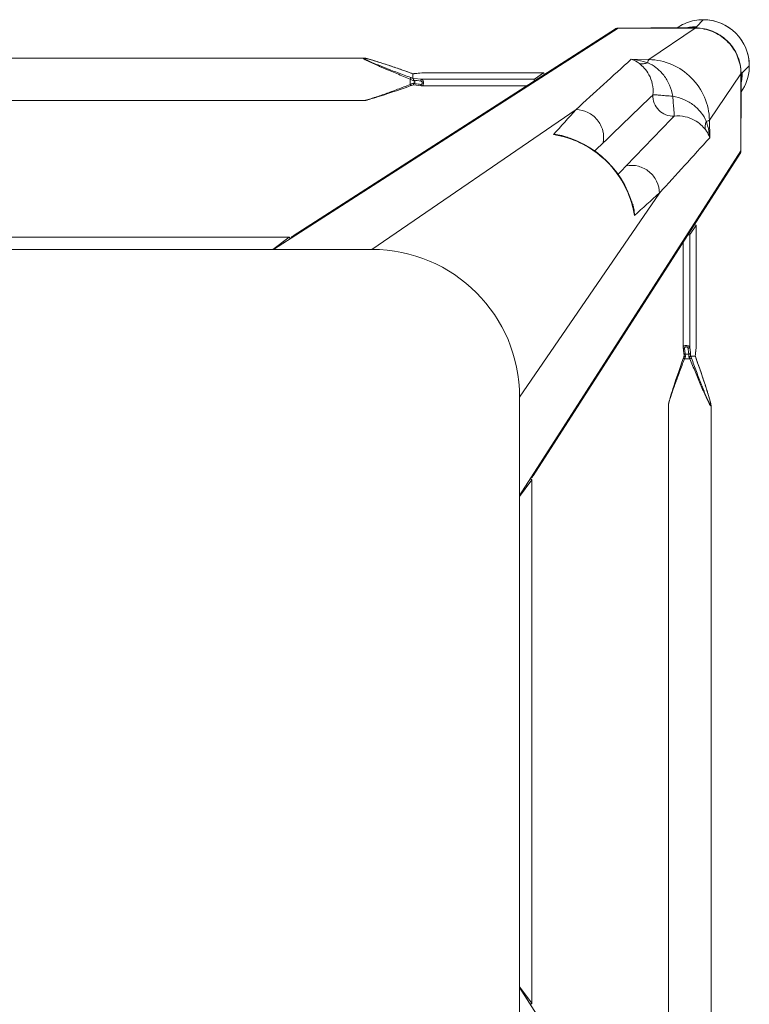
# Model space of a CAD drawing. Header units: metres. Extents: x 362935 to 596424, y 80601 to 172483.
# Tile 15 of 174: x 392908 to 393131, y 94415 to 94715. Entities that reach past the tile are written whole.
import ezdxf

# ---------------------------------------------------------------- set-up
doc = ezdxf.new("R2010")
doc.units = ezdxf.units.M
doc.layers.get('0').update_dxf_attribs({"color": 8, "lineweight": 5})
doc.layers.add('FURNITURE', color=8, linetype='Continuous', lineweight=5)

# ---------------------------------------------------------------- blocks, each defined once
blk = doc.blocks.new('SV2W-A')
at = {"linetype": 'Continuous', "lineweight": 0}
for p, q in [((-352.63, 97.89), (-350.5, 95.76)), ((-350.3, 95.58), (-350.5, 95.78)), ((-336.69, 95.42), (-350.14, 95.42)), ((-336.06, 85.77), (-350.1, 95.39)), ((-350.1, 95.39), (-336.63, 95.39)), ((-336.63, 95.39), (-326.63, 95.39)), ((-326.63, 95.39), (-221.63, 27.91)), ((-227.59, 32.03), (-325.82, 95.16)), ((33.37, 95.39), (-71.63, 27.91)), ((-330.64, 85.85), (-336.06, 85.77)), ((-256.46, 84.1), (-257.73, 83.68)), ((-255.43, 84.44), (-256.46, 84.1)), ((-254.45, 84.76), (-255.43, 84.44)), ((-253.67, 85.01), (-254.45, 84.76)), ((-253.07, 85.2), (-253.67, 85.01)), ((-252.5, 85.38), (-253.07, 85.2)), ((-252.08, 85.5), (-252.5, 85.38)), ((-251.69, 85.62), (-252.08, 85.5)), ((-251.3, 85.73), (-251.69, 85.62)), ((-251.06, 85.8), (-251.3, 85.73)), ((-250.82, 85.87), (-251.06, 85.8)), ((-250.6, 85.93), (-250.82, 85.87)), ((-44.21, 86.25), (-249.04, 86.25)), ((-249.04, 86.25), (-249.04, 86.25)), ((-366.61, 83.91), (-364.48, 81.78)), ((-364.14, 81.42), (-364.5, 81.78)), ((-364.18, 81.16), (-364.18, 81.38)), ((-364.11, 81.38), (-364.11, 57.91)), ((-354.49, 67.34), (-364.11, 81.38)), ((-303.96, 81.74), (-303.98, 81.74)), ((-266.91, 81.74), (-303.98, 81.74)), ((-303.96, 81.74), (-301.17, 79.75)), ((-266.79, 81.74), (-303.96, 81.74)), ((-266.86, 81.74), (-266.91, 81.74)), ((-266.79, 81.74), (-266.86, 81.74)), ((-266.85, 81.74), (-266.65, 81.71)), ((-265.69, 81.61), (-266.79, 81.74)), ((-266.65, 81.71), (-266.06, 81.64)), ((-266.06, 81.64), (-265.66, 81.6)), ((-265.17, 81.55), (-265.69, 81.61)), ((-265.66, 81.6), (-265.07, 81.53)), ((-265.01, 81.53), (-265.17, 81.55)), ((-265.01, 81.53), (-265.07, 81.53)), ((-264.27, 81.47), (-264.5, 81.48)), ((-264.1, 81.46), (-264.27, 81.47)), ((-264.13, 81.45), (-264.13, 80.04)), ((-264.12, 81.46), (-264.12, 81.46)), ((-262.06, 82.18), (-263.57, 81.65)), ((-263.47, 81.68), (-263.47, 81.68)), ((-260.52, 82.72), (-262.06, 82.18)), ((-259.08, 83.22), (-260.52, 82.72)), ((-257.73, 83.68), (-259.08, 83.22)), ((-364.17, 80.75), (-364.16, 80.54)), ((-364.14, 67.97), (-364.14, 79.58)), ((-301.17, 79.75), (-266.85, 79.75)), ((-265.07, 79.96), (-266.85, 79.75)), ((-266.5, 78.2), (-265.6, 78.3)), ((-265.6, 78.3), (-265.05, 78.37)), ((-265.05, 78.37), (-264.71, 78.41)), ((-264.71, 78.41), (-264.71, 79.45)), ((-264.12, 78.04), (-263.95, 77.99)), ((-263.3, 79.83), (-263.3, 78.17)), ((-298.74, 77.76), (-266.91, 77.76)), ((-266.79, 77.77), (-265.97, 77.86)), ((-265.97, 77.86), (-265.01, 77.98)), ((-263.57, 77.86), (-262.29, 77.4)), ((-262.29, 77.4), (-260.95, 76.94)), ((-260.95, 76.94), (-259.69, 76.5)), ((-259.69, 76.5), (-258.3, 76.02)), ((-258.3, 76.02), (-256.99, 75.58)), ((-256.99, 75.58), (-255.94, 75.23)), ((-255.94, 75.23), (-254.93, 74.9)), ((-254.93, 74.9), (-254.14, 74.64)), ((-254.14, 74.64), (-253.37, 74.4)), ((-253.37, 74.4), (-252.78, 74.21)), ((-252.78, 74.21), (-252.22, 74.04)), ((-252.22, 74.04), (-251.82, 73.92)), ((-251.82, 73.92), (-251.43, 73.81)), ((-251.43, 73.81), (-251.18, 73.73)), ((-251.18, 73.73), (-250.94, 73.67)), ((-250.94, 73.67), (-250.71, 73.6)), ((-250.71, 73.6), (-250.49, 73.54)), ((-250.49, 73.54), (-250.27, 73.49)), ((-249.04, 73.25), (-249.04, 73.25)), ((-44.21, 73.25), (-249.04, 73.25)), ((-251.63, 27.91), (-313.82, 70.53)), ((-354.49, 67.34), (-354.57, 61.92)), ((-309.26, 62.55), (-310.01, 62.37)), ((-309.26, 62.55), (-309.26, 62.55)), ((-364.11, 57.91), (-296.63, -47.09)), ((-363.88, 57.1), (-300.75, -41.13)), ((-296.63, -17.09), (-339.25, 45.1)), ((-331.12, 41.17), (-331.27, 40.54)), ((-331.27, 40.54), (-331.27, 40.54)), ((-350.46, 35.26), (-350.46, -1.81)), ((-350.46, 35.26), (-350.45, 35.24)), ((-350.45, -1.93), (-350.45, 35.24)), ((-350.45, 35.24), (-348.47, 32.45)), ((-348.47, -1.87), (-348.47, 32.45)), ((-346.48, -1.81), (-346.48, 30.02)), ((-226.39, 31.64), (-226.42, 31.65)), ((-66.86, 31.65), (-226.39, 31.65)), ((-226.39, 31.64), (-221.36, 27.91)), ((-66.86, 31.64), (-226.39, 31.64)), ((-66.86, 31.64), (-71.89, 27.91)), ((-66.84, 31.65), (-66.86, 31.64)), ((-41.63, 27.91), (-251.63, 27.91)), ((-350.46, -1.81), (-350.46, -1.87)), ((-350.46, -1.87), (-350.45, -1.93)), ((-350.45, -1.93), (-350.45, -1.87)), ((-350.45, -1.93), (-350.39, -2.5)), ((-350.36, -2.66), (-350.45, -1.93)), ((-350.39, -2.5), (-350.32, -3.06)), ((-350.32, -3.06), (-350.36, -2.66)), ((-348.77, -4.4), (-348.47, -1.87)), ((-346.8, -4.57), (-346.49, -1.93)), ((-350.38, -5.2), (-350.83, -6.47)), ((-350.4, -5.25), (-350.4, -5.25)), ((-350.32, -3.06), (-350.25, -3.71)), ((-350.27, -3.45), (-350.32, -3.06)), ((-350.25, -3.65), (-350.27, -3.45)), ((-350.25, -3.71), (-350.25, -3.65)), ((-350.25, -3.71), (-350.23, -3.86)), ((-350.18, -4.6), (-350.18, -4.6)), ((-350.17, -4.59), (-348.79, -4.59)), ((-348.79, -4.59), (-348.77, -4.4)), ((-346.89, -5.42), (-348.55, -5.42)), ((-347.78, -4), (-347.51, -4)), ((-347.11, -3.9), (-347.16, -4.31)), ((-346.69, -5.95), (-346.89, -5.42)), ((-346.03, -6.69), (-346.54, -5.25)), ((-351.3, -7.8), (-351.74, -9.06)), ((-350.83, -6.47), (-351.3, -7.8)), ((-345.49, -8.23), (-346.03, -6.69)), ((-345, -9.66), (-345.49, -8.23)), ((-352.65, -11.75), (-353, -12.8)), ((-352.21, -10.44), (-352.65, -11.75)), ((-351.74, -9.06), (-352.21, -10.44)), ((-344.54, -11.01), (-345, -9.66)), ((-344.11, -12.28), (-344.54, -11.01)), ((-353.59, -14.6), (-353.83, -15.36)), ((-353.33, -13.8), (-353.59, -14.6)), ((-353, -12.8), (-353.33, -13.8)), ((-343.77, -13.31), (-344.11, -12.28)), ((-343.46, -14.28), (-343.77, -13.31)), ((-343.21, -15.06), (-343.46, -14.28)), ((-354.56, -17.79), (-354.62, -18.02)), ((-354.49, -17.55), (-354.56, -17.79)), ((-354.42, -17.3), (-354.49, -17.55)), ((-354.31, -16.91), (-354.42, -17.3)), ((-354.18, -16.51), (-354.31, -16.91)), ((-354.01, -15.95), (-354.18, -16.51)), ((-353.83, -15.36), (-354.01, -15.95)), ((-343.02, -15.66), (-343.21, -15.06)), ((-342.84, -16.23), (-343.02, -15.66)), ((-342.72, -16.64), (-342.84, -16.23)), ((-342.6, -17.04), (-342.72, -16.64)), ((-342.49, -17.42), (-342.6, -17.04)), ((-342.42, -17.67), (-342.49, -17.42)), ((-342.35, -17.9), (-342.42, -17.67)), ((-342.29, -18.13), (-342.35, -17.9)), ((-296.63, -17.09), (-296.63, -227.09)), ((-354.97, -19.68), (-354.97, -19.68)), ((-354.97, -19.68), (-354.97, -224.51)), ((-354.68, -18.24), (-354.74, -18.45)), ((-354.62, -18.02), (-354.68, -18.24)), ((-341.97, -19.68), (-341.97, -224.51)), ((-341.97, -19.68), (-341.97, -19.68)), ((-300.37, -42.3), (-300.36, -42.33)), ((-300.37, -42.33), (-300.37, -201.86)), ((-300.36, -42.33), (-300.36, -201.86)), ((-300.36, -42.33), (-296.63, -47.36))]:
    blk.add_line(p, q, dxfattribs=at)
for points in [[(-249.8, 86.13), (-249.89, 86.11), (-249.98, 86.09), (-250.07, 86.07), (-250.17, 86.04), (-250.27, 86.02), (-250.38, 85.99), (-250.6, 85.93)], [(-249.04, 86.25), (-249.08, 86.25), (-249.14, 86.25), (-249.2, 86.24), (-249.26, 86.24), (-249.33, 86.23), (-249.4, 86.21), (-249.47, 86.2), (-249.55, 86.19), (-249.63, 86.17), (-249.71, 86.15), (-249.8, 86.13)], [(-264.5, 81.48), (-264.71, 81.5), (-264.9, 81.52), (-265.01, 81.53)], [(-263.57, 81.65), (-263.76, 81.58), (-263.95, 81.51), (-264.12, 81.46)], [(-265.01, 77.98), (-264.9, 77.99), (-264.71, 78.01), (-264.5, 78.02), (-264.27, 78.03), (-264.1, 78.04)], [(-266.91, 77.76), (-266.86, 77.76), (-266.79, 77.77)], [(-263.95, 77.99), (-263.76, 77.93), (-263.57, 77.86)], [(-250.27, 73.49), (-250.17, 73.46), (-250.07, 73.44), (-249.98, 73.41), (-249.89, 73.39), (-249.8, 73.37), (-249.71, 73.35), (-249.63, 73.33), (-249.55, 73.32), (-249.47, 73.3), (-249.4, 73.29), (-249.33, 73.28), (-249.26, 73.27), (-249.2, 73.26), (-249.14, 73.26), (-249.08, 73.25), (-249.04, 73.25)], [(-310.01, 62.37), (-312.14, 61.73), (-314.22, 60.92), (-316.24, 59.96), (-318.18, 58.84), (-320.04, 57.57), (-321.8, 56.17), (-323.45, 54.63), (-324.98, 52.97), (-326.38, 51.2), (-327.63, 49.34), (-328.74, 47.39), (-329.7, 45.37), (-330.49, 43.29), (-331.12, 41.17)], [(-346.49, -1.93), (-346.48, -1.85), (-346.48, -1.81)], [(-350.25, -4.81), (-350.31, -5), (-350.38, -5.2)], [(-350.18, -4.6), (-350.18, -4.62), (-350.25, -4.81)], [(-350.23, -3.86), (-350.21, -4.05), (-350.2, -4.27)], [(-350.2, -4.27), (-350.19, -4.5), (-350.18, -4.62)], [(-346.71, -4.75), (-346.79, -4.51), (-346.8, -4.49)], [(-346.54, -5.25), (-346.63, -5), (-346.71, -4.75)], [(-354.85, -18.93), (-354.87, -19.01), (-354.89, -19.09), (-354.91, -19.17), (-354.92, -19.25), (-354.93, -19.32), (-354.95, -19.39), (-354.95, -19.46), (-354.96, -19.52), (-354.97, -19.58), (-354.97, -19.64), (-354.97, -19.68)], [(-354.74, -18.45), (-354.76, -18.55), (-354.79, -18.65), (-354.81, -18.75), (-354.83, -18.84), (-354.85, -18.93)], [(-341.97, -19.68), (-341.97, -19.64), (-341.97, -19.58), (-341.98, -19.52), (-341.99, -19.46), (-342, -19.39), (-342.01, -19.32), (-342.02, -19.25), (-342.03, -19.17), (-342.05, -19.09), (-342.07, -19.01), (-342.09, -18.93), (-342.11, -18.84), (-342.13, -18.75), (-342.15, -18.65), (-342.18, -18.55), (-342.2, -18.45), (-342.23, -18.35), (-342.29, -18.13)]]:
    blk.add_lwpolyline(points, dxfattribs=at)
for centre, radius, start, end in [((-352.63, 83.91), 14, 89.9994, 180.0006), ((-352.59, 83.88), 14.05, 92.5915, 135.0299), ((-352.6, 83.99), 13.94, 87.2323, 92.568), ((-352.59, 84.06), 13.87, 55.025, 87.2496), ((-352.6, 83.87), 14.05, 134.9701, 177.4085), ((-350.43, 81.94), 13.83, 89.4023, 90.2846), ((-350.18, 81.4), 14.02, 90.4691, 91.3029), ((-350.43, 81.84), 13.92, 85.4148, 89.399), ((-350.18, 81.41), 14.01, 89.8531, 90.469), ((-350.05, 81.47), 13.92, 90.3862, 91.002), ((-350.05, 81.48), 13.91, 90.2057, 90.3862), ((-350.44, 81.78), 13.98, 77.6002, 85.417), ((-326.57, 93.98), 1.4, 57.3901, 60.7628), ((-352.71, 83.88), 13.94, 177.432, 182.7677), ((-2781.9, -2621.58), 3652.24, 47.4859, 47.84284), ((-352.75, 83.88), 13.9, 182.7783, 204.1428), ((-350.57, 81.71), 13.91, 179.7212, 184.5867), ((-350.12, 81.46), 14.02, 176.524, 178.3651), ((-350.13, 81.46), 14.02, 178.3649, 180.1468), ((-350.18, 81.33), 13.93, 177.9679, 179.7939), ((-350.15, 81.33), 13.96, 176.0899, 177.968), ((-263.44, 98.33), 16.88, 267.0641, 267.6759), ((-271.72, 104.73), 24.49, 288.051, 288.5687), ((-272.26, 106.35), 26.2, 288.5694, 289.6049), ((-352.78, 83.87), 13.87, 204.1743, 214.9746), ((-350.5, 81.72), 13.98, 184.583, 192.3998), ((-388.05, 79.58), 23.91, 0.0085, 0.5994), ((-254.18, 54.96), 26.98, 110.1485, 111.6429), ((-254.07, 61.28), 20.72, 116.4506, 118.295), ((-274.92, 54.24), 26.6, 64.3575, 65.5098), ((-280.49, 42.51), 39.59, 64.2603, 64.433), ((-6667.27, -6508.38), 9132.92, 45.992162, 46.124366), ((961.56, 1219.66), 1716.72, 222.01918, 222.36216), ((6186.04, 6346.88), 9058.45, 223.875091, 224.008381), ((2276.01, 2442.93), 3548.12, 222.14906, 222.5165), ((-1155.52, -802.23), 1199.48, 45.81604, 45.98775), ((-307.31, 53.24), 9.64, 106.6319, 115.2458), ((-302.59, 34.42), 28.83, 102.8187, 103.4009), ((-305.59, 46.65), 16.32, 94.6716, 102.9875), ((-302.65, 34.69), 28.55, 98.6076, 102.8248), ((-362.7, 57.86), 1.4, 209.2372, 212.6099), ((533.7, 886.99), 1199.74, 224.01228, 224.18381), ((-1394.32, -1126.51), 1576.66, 47.62265, 47.99608), ((-321.95, 38.59), 9.64, 154.8369, 163.365), ((-303.4, 33.93), 28.56, 167.3353, 171.3875), ((-315.38, 36.87), 16.31, 167.0122, 175.3188), ((-303.13, 33.87), 28.83, 166.6036, 167.3408), ((-251.63, -17.09), 45, 90, 180), ((-374.96, 3.5), 26.08, 340.3973, 341.9235), ((-358.17, -4.58), 7.98, 6.256, 6.6642), ((-367.08, -5.29), 16.92, 2.3246, 2.9034), ((-323.41, -14.64), 27.27, 159.0791, 159.8493), ((-324.83, -14.09), 25.74, 158.146, 159.0892), ((-313.93, 10.48), 36.6, 205.327, 205.7487)]:
    blk.add_arc(centre, radius, start, end, dxfattribs=at)
for centre, major_axis, ratio, start_param, end_param in [((-303.96, 80.74), (-0.02, 1), 0.16329, 0.001825, 1.075562), ((-301.17, 78.76), (-0.02, 1), 0.16329, -1.080381, -0.120074), ((-354.18, 68.12), (10, 0), 0.182662, -3.059139, -3.024736), ((-349.46, 35.24), (1, -0.02), 0.16329, 2.066031, 3.139768), ((-347.48, 32.45), (1, -0.02), 0.16329, -3.021519, -2.061212), ((-226.39, 30.15), (-0.03, 1.5), 0.156004, 6.282651, 7.166791), ((-224.51, 29.25), (1.01, 0), 0.981142, 1.570796, 2.115897), ((-68.75, 29.25), (1.01, 0), 0.981142, 1.025708, 1.570796), ((-66.86, 30.15), (0.03, 1.5), 0.156004, -0.883591, 0.000534), ((-298.87, -42.33), (1.5, -0.03), 0.156004, 2.258002, 3.142127), ((-297.97, -44.21), (0, 1.01), 0.981142, 1.025708, 1.570796)]:
    blk.add_ellipse(centre, major_axis=major_axis, ratio=ratio, start_param=start_param, end_param=end_param, dxfattribs=at)
for points, start_tangent, end_tangent in [([(-364.12, 82.31), (-362.86, 87.32), (-359.87, 91.52), (-355.55, 94.35), (-350.5, 95.42)], (0.060632, 0.99816), (0.999741, 0.022737)), ([(-364.08, 82.28), (-362.77, 87.3), (-359.73, 91.51), (-355.37, 94.34), (-350.29, 95.39)], (0.068188, 0.997672), (0.999847, 0.017487)), ([(-350.26, 95.56), (-350.3, 95.58)], (-0.930324, 0.366739), (-0.707107, 0.707107)), ([(-349.34, 95.42), (-349.94, 95.49), (-350.14, 95.52), (-350.26, 95.56)], (-0.994409, 0.105593), (-0.930324, 0.366739)), ([(-350.14, 95.42), (-350.1, 95.39)], (0.838225, -0.545324), (0.735568, -0.677451)), ([(-336.69, 95.42), (-336.63, 95.39)], (0.911095, -0.412197), (0.840511, -0.541795)), ([(-326.63, 95.39), (-325.89, 95.2)], (0.999776, 0.021147), (0.872635, -0.488372)), ([(-336.06, 85.77), (-343.02, 84.26), (-348.95, 80.23), (-352.98, 74.3), (-354.49, 67.34)], (-0.999851, -0.01725), (-0.017219, -0.999852)), ([(-335.67, 84.81), (-338.23, 83.28), (-340.56, 80.98), (-342.32, 78), (-343.29, 74.57)], (-0.911574, -0.411135), (-0.148359, -0.988934)), ([(-333.13, 84.56), (-334.61, 83.19), (-336.04, 81.14), (-337.08, 78.38), (-337.29, 75.04)], (-0.784452, -0.62019), (0.098955, -0.995092)), ([(-336.06, 85.77), (-335.96, 85.64), (-335.86, 85.44), (-335.67, 84.81)], (0.743483, -0.668755), (0.236707, -0.971581)), ([(-330.64, 85.85), (-331.91, 85.71), (-335.67, 84.81)], (-0.996234, -0.0867), (-0.947517, -0.319704)), ([(-335.67, 84.81), (-334.36, 84.48), (-333.13, 84.56)], (0.92762, -0.373525), (0.971118, 0.238599)), ([(-330.64, 85.85), (-331.27, 85.65), (-333.13, 84.56)], (-0.965527, -0.260301), (-0.785826, -0.618447)), ([(-249.1, 86.18), (-249.12, 86.14), (-249.17, 86.09), (-249.25, 86.03), (-249.35, 85.96), (-249.63, 85.81), (-249.96, 85.64), (-250.34, 85.46), (-250.74, 85.28), (-251.17, 85.09), (-251.61, 84.9), (-252.52, 84.51), (-253.47, 84.12), (-254.43, 83.73), (-255.41, 83.35), (-256.4, 82.96), (-257.4, 82.57), (-259.41, 81.8), (-261.44, 81.04), (-263.47, 80.29)], (0.004587, -0.999989), (-0.938783, -0.344509)), ([(-263.47, 81.68), (-259.82, 82.96), (-258.01, 83.58), (-256.21, 84.18), (-254.45, 84.76), (-252.73, 85.3), (-251.1, 85.79), (-250.35, 85.99), (-249.7, 86.15)], (0.942082, 0.335384), (0.978862, 0.204521)), ([(-248.93, 86.21), (-248.94, 86.17), (-248.99, 86.12), (-249.06, 86.06), (-249.16, 85.99), (-249.41, 85.84), (-249.73, 85.66), (-250.09, 85.47), (-250.49, 85.28), (-250.9, 85.07), (-251.34, 84.87), (-252.25, 84.45), (-253.19, 84.03), (-254.16, 83.6), (-255.15, 83.18), (-256.15, 82.75), (-257.15, 82.33), (-259.19, 81.49), (-261.24, 80.65), (-263.3, 79.83)], (0.00525, -0.999986), (-0.929258, -0.369432)), ([(-249.7, 86.15), (-249.49, 86.19), (-249.31, 86.21), (-249.18, 86.22), (-249.11, 86.2)], (0.978862, 0.204521), (0.808745, -0.588159)), ([(-249.11, 86.2), (-249.1, 86.18)], (0.808745, -0.588159), (-0.008751, -0.999962)), ([(-249.04, 86.25), (-248.99, 86.25), (-248.95, 86.23), (-248.93, 86.21)], (0.999992, -0.004076), (-0.011158, -0.999938)), ([(-364.18, 81.19), (-364.18, 81.09), (-364.17, 80.75)], (0.002901, -0.999996), (0.032219, -0.999481)), ([(-364.11, 81.38), (-364.14, 81.42)], (-0.703317, 0.710876), (-0.520906, 0.853614)), ([(-266.91, 81.74), (-266.85, 81.74)], (1, -0.00041), (0.973885, -0.227044)), ([(-265.07, 81.53), (-265, 81.52), (-264.79, 81.5)], (0.993236, -0.116111), (0.996277, -0.086204)), ([(-264.79, 81.5), (-264.67, 81.49), (-264.3, 81.47)], (0.996277, -0.086204), (0.998684, -0.051277)), ([(-264.13, 81.45), (-264.12, 81.46), (-264.12, 81.46)], (0.002385, 0.999997), (0.942203, 0.335043)), ([(-364.16, 80.54), (-364.15, 80.37), (-364.14, 79.83)], (0.031694, -0.999498), (0.010313, -0.999947)), ([(-266.85, 79.75), (-267.02, 79.65), (-267.18, 79.43), (-267.29, 79.1), (-267.33, 78.71), (-267.31, 78.33), (-267.22, 78.02), (-267.15, 77.91), (-267.08, 77.83), (-267, 77.78), (-266.91, 77.76)], (-0.973786, -0.227467), (0.999996, -0.002962)), ([(-266.5, 79.24), (-266.66, 79.19), (-266.82, 79.07), (-266.93, 78.89), (-266.98, 78.66), (-266.93, 78.44), (-266.82, 78.29), (-266.66, 78.21), (-266.5, 78.2)], (-0.992968, -0.118387), (0.993522, 0.113643)), ([(-266.5, 79.24), (-266.53, 79.42), (-266.6, 79.59), (-266.72, 79.7), (-266.85, 79.75)], (-0.029499, 0.999565), (-0.993295, 0.115609)), ([(-266.5, 78.2), (-266.52, 78.04), (-266.58, 77.9), (-266.68, 77.81), (-266.79, 77.77)], (-0.029703, -0.999559), (-0.992883, -0.119096)), ([(-264.71, 79.45), (-266.5, 79.24)], (-0.99278, -0.119949), (-0.992967, -0.118392)), ([(-264.12, 80.03), (-264.38, 80.02), (-265.07, 79.96)], (-0.999179, -0.040503), (-0.993204, -0.116382)), ([(-264.71, 79.45), (-264.75, 79.64), (-264.82, 79.8), (-264.94, 79.91), (-265.07, 79.96)], (-0.037304, 0.999304), (-0.993309, 0.11549)), ([(-264.71, 78.41), (-264.74, 78.25), (-264.8, 78.11), (-264.9, 78.02), (-265.01, 77.98)], (-0.037637, -0.999291), (-0.992648, -0.121036)), ([(-263.89, 79.52), (-264.12, 79.51), (-264.71, 79.45)], (-0.998985, -0.045036), (-0.990267, -0.139178)), ([(-264.71, 78.41), (-264.53, 78.42), (-263.89, 78.45)], (0.995627, 0.093423), (0.99962, 0.027573)), ([(-264.12, 80.03), (-264.12, 80.03), (-264.13, 80.04)], (-0.942045, 0.335488), (-0.00066, 1)), ([(-263.89, 79.52), (-263.93, 79.7), (-263.99, 79.86), (-264.06, 79.98), (-264.12, 80.03)], (-0.180239, 0.983623), (-0.942079, 0.33539)), ([(-263.89, 78.45), (-263.98, 78.16), (-264.04, 78.07), (-264.1, 78.04)], (-0.181353, -0.983418), (-0.998887, -0.047174)), ([(-263.3, 79.83), (-263.41, 80.14), (-263.47, 80.29)], (-0.344553, 0.938767), (-0.378721, 0.925511)), ([(-263.3, 78.17), (-263.36, 78.03), (-263.41, 77.92), (-263.43, 77.87), (-263.45, 77.84), (-263.46, 77.83), (-263.47, 77.82)], (-0.353861, -0.935298), (-0.950331, 0.311242)), ([(-263.3, 78.17), (-261.33, 77.42), (-259.36, 76.68), (-257.41, 75.96), (-255.49, 75.26), (-253.61, 74.6), (-252.69, 74.29), (-251.81, 73.99), (-250.96, 73.73), (-250.17, 73.49), (-249.82, 73.4), (-249.5, 73.32), (-249.24, 73.27), (-249.04, 73.25)], (0.933016, -0.359834), (0.999999, 0.001112)), ([(-337.29, 75.04), (-337.65, 72.5), (-339.05, 70.33), (-341.22, 68.93), (-343.76, 68.57)], (0.074771, -0.997201), (-0.997201, 0.074771)), ([(-343.29, 74.57), (-341.15, 74.76), (-340.16, 74.84), (-339.28, 74.91), (-338.53, 74.98), (-337.93, 75.01), (-337.51, 75.02), (-337.37, 75.03), (-337.29, 75.04)], (0.991439, 0.130574), (0.917794, 0.397057)), ([(-343.29, 74.57), (-346.72, 73.6), (-349.7, 71.84), (-352, 69.51), (-353.53, 66.95)], (-0.988966, -0.14814), (-0.411025, -0.911624)), ([(-343.29, 74.57), (-343.48, 72.43), (-343.56, 71.44), (-343.63, 70.56), (-343.7, 69.81), (-343.73, 69.21), (-343.74, 68.79), (-343.75, 68.65), (-343.76, 68.57)], (-0.130599, -0.991435), (-0.396932, -0.917848)), ([(-313.82, 70.53), (-317.4, 69.68), (-320.31, 67.39), (-321.98, 64.1), (-322.11, 60.42)], (-0.99989, -0.014825), (0.183098, -0.983095)), ([(-353.53, 66.95), (-353.91, 65.7), (-354.57, 61.92)], (-0.319709, -0.947516), (-0.086715, -0.996233)), ([(-353.53, 66.95), (-354.16, 67.14), (-354.36, 67.24), (-354.49, 67.34)], (-0.97158, 0.236709), (-0.668755, 0.743483)), ([(-353.53, 66.95), (-353.2, 65.64), (-353.28, 64.41)], (0.373604, -0.927588), (-0.239059, -0.971005)), ([(-343.76, 68.57), (-347.1, 68.36), (-349.86, 67.33), (-351.91, 65.89), (-353.28, 64.41)], (-0.995088, 0.098992), (-0.62004, -0.78457)), ([(-353.28, 64.41), (-353.72, 63.8), (-354.57, 61.92)], (-0.61844, -0.785832), (-0.260466, -0.965483)), ([(-331.18, 40.55), (-328.22, 48.1), (-323.3, 54.58), (-316.82, 59.5), (-309.27, 62.46)], (0.231685, 0.972791), (0.972773, 0.231761)), ([(-310.07, 62.47), (-309.31, 62.67), (-306.92, 62.92)], (0.957895, 0.287117), (0.999986, -0.005292)), ([(-364.11, 57.91), (-363.92, 57.17)], (-0.021147, -0.999776), (0.488372, -0.872635)), ([(-339.25, 45.1), (-338.4, 48.69), (-336.11, 51.59), (-332.81, 53.26), (-329.14, 53.39)], (0.014824, 0.99989), (0.983095, -0.183096)), ([(-331.63, 38.2), (-331.61, 39.01), (-331.19, 41.35)], (-0.005311, 0.999986), (0.287143, 0.957888)), ([(-228.16, 32.11), (-227.35, 31.88)], (0.999776, 0.021147), (0.842386, -0.538874)), ([(-227.35, 31.88), (-226.81, 31.24)], (0.842386, -0.538874), (0.400787, -0.916171)), ([(-350.45, -1.87), (-350.46, -1.81)], (-0.227505, 0.973777), (-0.000171, 1)), ([(-348.47, -1.87), (-348.37, -1.7), (-348.14, -1.54), (-347.82, -1.43), (-347.43, -1.38), (-347.05, -1.41), (-346.74, -1.5), (-346.63, -1.57), (-346.54, -1.64), (-346.5, -1.72), (-346.48, -1.81)], (0.227537, 0.973769), (0.001913, -0.999998)), ([(-348.47, -1.87), (-348.42, -2), (-348.31, -2.11), (-348.14, -2.19), (-347.96, -2.22)], (0.115609, -0.993295), (0.999565, -0.029499)), ([(-348.21, -4.31), (-347.96, -2.22)], (0.120357, 0.992731), (0.118392, 0.992967)), ([(-347.96, -2.22), (-347.91, -2.06), (-347.79, -1.9), (-347.61, -1.78), (-347.38, -1.74), (-347.16, -1.78), (-347.01, -1.9), (-346.93, -2.06), (-346.92, -2.22)], (0.118395, 0.992967), (-0.113571, -0.99353)), ([(-346.92, -2.22), (-347.11, -3.9)], (-0.113646, -0.993521), (-0.112462, -0.993656)), ([(-346.76, -2.2), (-346.92, -2.22)], (-0.959329, -0.282291), (-0.999559, -0.029703)), ([(-346.57, -2.09), (-346.61, -2.12), (-346.76, -2.2)], (-0.713246, -0.700914), (-0.959329, -0.282291)), ([(-346.49, -1.93), (-346.5, -1.97), (-346.57, -2.09)], (-0.119095, -0.992883), (-0.713246, -0.700914)), ([(-348.55, -5.42), (-349.37, -7.48), (-350.21, -9.53), (-351.05, -11.57), (-351.47, -12.57), (-351.9, -13.57), (-352.32, -14.56), (-352.75, -15.53), (-353.17, -16.47), (-353.59, -17.38), (-353.79, -17.81), (-353.99, -18.23), (-354.19, -18.63), (-354.38, -18.99), (-354.55, -19.31), (-354.71, -19.56), (-354.78, -19.66), (-354.84, -19.73), (-354.89, -19.77), (-354.93, -19.79)], (-0.36943, -0.929258), (-0.999974, 0.007184)), ([(-349.01, -5.25), (-349.76, -7.28), (-350.52, -9.31), (-351.29, -11.32), (-351.68, -12.32), (-352.06, -13.31), (-352.45, -14.29), (-352.84, -15.25), (-353.23, -16.2), (-353.62, -17.11), (-353.81, -17.55), (-354, -17.98), (-354.18, -18.38), (-354.36, -18.76), (-354.53, -19.09), (-354.68, -19.37), (-354.75, -19.47), (-354.81, -19.55), (-354.86, -19.6), (-354.9, -19.62)], (-0.344508, -0.938783), (-0.999982, 0.005917)), ([(-354.86, -19.01), (-354.71, -18.36), (-354.51, -17.61), (-354.02, -15.98), (-353.48, -14.27), (-352.9, -12.5), (-352.3, -10.71), (-351.68, -8.9), (-350.4, -5.25)], (0.205408, 0.978676), (0.335383, 0.942082)), ([(-350.18, -4.43), (-350.2, -4.23), (-350.24, -3.71)], (-0.050704, 0.998714), (-0.10903, 0.994039)), ([(-350.18, -4.6), (-350.18, -4.6), (-350.17, -4.59)], (0.335465, 0.942053), (1, 0.000699)), ([(-348.55, -5.42), (-348.86, -5.3), (-349.01, -5.25)], (-0.938767, 0.344552), (-0.925521, 0.378696)), ([(-348.72, -4.51), (-348.76, -4.56), (-348.78, -4.58), (-348.79, -4.59)], (-0.542855, -0.839827), (-1, 0.000004)), ([(-348.21, -4.31), (-348.53, -4.43), (-348.72, -4.51)], (-0.81161, -0.584199), (-0.542855, -0.839827)), ([(-347.78, -4), (-348.15, -4.66), (-348.55, -5.42)], (-0.513965, -0.857811), (-0.445042, -0.89551)), ([(-348.21, -4.31), (-347.78, -4)], (0.81161, 0.5842), (0.804441, 0.594033)), ([(-347.51, -4), (-347.25, -4.24), (-347.16, -4.31)], (0.74466, -0.667444), (0.749465, -0.662044)), ([(-347.01, -5.18), (-347.29, -4.55), (-347.51, -4)], (-0.427625, 0.903956), (-0.341942, 0.939721)), ([(-347.1, -4.36), (-347.16, -4.31)], (-0.85259, 0.522581), (-0.749465, 0.662043)), ([(-346.8, -4.49), (-346.83, -4.45), (-346.86, -4.44), (-346.9, -4.43), (-346.99, -4.41), (-347.1, -4.36)], (-0.311061, 0.95039), (-0.85259, 0.522581)), ([(-346.89, -5.42), (-346.75, -5.36), (-346.63, -5.31), (-346.59, -5.29), (-346.56, -5.27), (-346.55, -5.26), (-346.54, -5.25)], (0.935297, 0.353863), (-0.311336, 0.9503)), ([(-341.97, -19.68), (-341.99, -19.49), (-342.04, -19.24), (-342.11, -18.94), (-342.2, -18.6), (-342.42, -17.84), (-342.68, -17.03), (-342.96, -16.18), (-343.25, -15.3), (-343.89, -13.48), (-344.56, -11.63), (-345.25, -9.75), (-345.96, -7.86), (-346.69, -5.95)], (0.001275, 0.999999), (-0.358586, 0.933497)), ([(-354.93, -19.79), (-354.95, -19.78), (-354.96, -19.75), (-354.97, -19.68)], (-0.999944, -0.010617), (-0.004823, 0.999988)), ([(-354.9, -19.62), (-354.93, -19.57), (-354.94, -19.5), (-354.93, -19.42)], (-0.999965, -0.008398), (0.091221, 0.995831)), ([(-354.93, -19.42), (-354.92, -19.33), (-354.86, -19.01)], (0.091221, 0.995831), (0.205408, 0.978676)), ([(-300.83, -40.56), (-300.6, -41.37)], (-0.021147, -0.999776), (0.538874, -0.842386)), ([(-300.6, -41.37), (-299.96, -41.91)], (0.538874, -0.842386), (0.916163, -0.400807))]:
    blk.add_spline(points, degree=3, dxfattribs=dict(at, start_tangent=start_tangent, end_tangent=end_tangent))

msp = doc.modelspace()

# ---------------------------------------------------------------- block references
at = {"layer": 'FURNITURE', "rotation": 270}
msp.add_blockref('SV2W-A', (393032.61, 94348.56, 1343980.86), dxfattribs=at)

doc.saveas('drawing.dxf')
